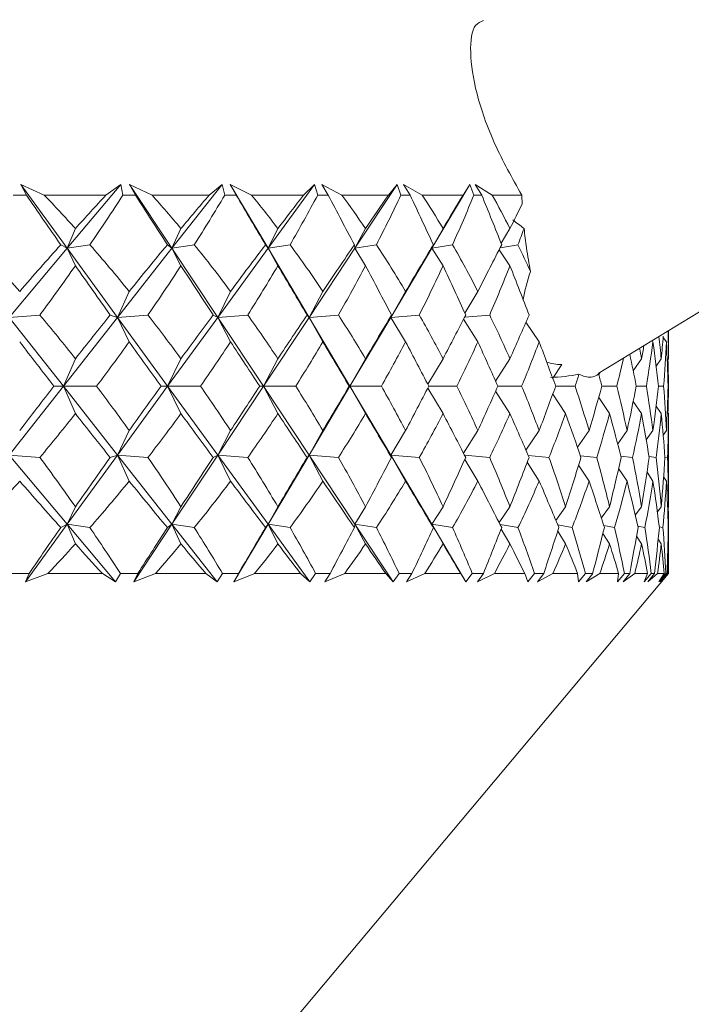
# Model space of a CAD drawing. Header units: inches. Extents: x -4 to 22.9, y -7.2 to 15.7.
# Tile 104 of 127: x 20.711 to 21.057, y 0.262 to 0.769. Entities that reach past the tile are written whole.
import ezdxf

# ---------------------------------------------------------------- set-up
doc = ezdxf.new("R2010")
doc.units = ezdxf.units.IN
doc.header["$MEASUREMENT"] = 0

msp = doc.modelspace()

# ---------------------------------------------------------------- linework, layer by layer
at = {"color": 7, "linetype": 'Continuous', "lineweight": 15}
for p, q in [((21.00903, 0.58695), (21.5551, 0.91924)), ((20.72344, 0.67887), (20.71136, 0.68438)), ((20.71423, 0.67887), (20.71136, 0.68438)), ((20.73531, 0.65146), (20.71136, 0.68438)), ((20.73531, 0.65146), (20.76292, 0.68438)), ((20.75528, 0.67887), (20.76292, 0.68438)), ((20.76403, 0.67887), (20.76292, 0.68438)), ((20.77901, 0.67887), (20.76741, 0.68438)), ((20.77044, 0.67887), (20.76741, 0.68438)), ((20.78925, 0.65146), (20.76741, 0.68438)), ((20.78925, 0.65146), (20.81514, 0.68438)), ((20.80847, 0.67887), (20.81514, 0.68438)), ((20.81654, 0.67887), (20.81514, 0.68438)), ((20.83028, 0.67887), (20.81927, 0.68438)), ((20.82242, 0.67887), (20.81927, 0.68438)), ((20.83881, 0.65146), (20.81927, 0.68438)), ((20.83881, 0.65146), (20.86277, 0.68438)), ((20.85714, 0.67887), (20.86277, 0.68438)), ((20.86444, 0.67887), (20.86277, 0.68438)), ((20.87685, 0.67887), (20.8665, 0.68438)), ((20.86976, 0.67887), (20.8665, 0.68438)), ((20.88359, 0.65146), (20.90543, 0.68438)), ((20.90088, 0.67887), (20.90543, 0.68438)), ((20.90736, 0.67887), (20.90543, 0.68438)), ((20.91832, 0.67887), (20.90873, 0.68438)), ((20.91207, 0.67887), (20.90873, 0.68438)), ((20.92323, 0.65146), (20.94277, 0.68438)), ((20.93934, 0.67887), (20.94277, 0.68438)), ((20.94495, 0.67887), (20.94277, 0.68438)), ((20.95438, 0.67887), (20.94562, 0.68438)), ((20.94901, 0.67887), (20.94562, 0.68438)), ((20.71423, 0.67887), (20.70735, 0.67887)), ((20.75528, 0.67887), (20.72344, 0.67887)), ((20.77044, 0.67887), (20.76403, 0.67887)), ((20.80847, 0.67887), (20.77901, 0.67887)), ((20.82242, 0.67887), (20.81654, 0.67887)), ((20.85714, 0.67887), (20.83028, 0.67887)), ((20.86976, 0.67887), (20.86444, 0.67887)), ((20.90088, 0.67887), (20.87685, 0.67887)), ((20.91207, 0.67887), (20.90736, 0.67887)), ((20.93934, 0.67887), (20.91832, 0.67887)), ((20.94901, 0.67887), (20.94495, 0.67887)), ((20.96959, 0.67887), (20.95438, 0.67887)), ((20.96982, 0.67412), (20.96959, 0.67887)), ((20.73531, 0.65146), (20.73952, 0.66166)), ((20.78925, 0.65146), (20.79392, 0.66166)), ((20.83881, 0.65146), (20.8439, 0.66166)), ((20.88359, 0.65146), (20.88907, 0.66166)), ((20.92323, 0.65146), (20.92905, 0.66166)), ((20.95896, 0.65405), (20.96352, 0.66166)), ((20.70544, 0.61584), (20.73531, 0.65146)), ((20.73531, 0.65146), (20.73198, 0.65328)), ((20.73531, 0.65146), (20.74699, 0.65328)), ((20.73531, 0.65146), (20.73952, 0.64248)), ((20.76124, 0.61584), (20.73531, 0.65146)), ((20.76124, 0.61584), (20.78925, 0.65146)), ((20.78925, 0.65146), (20.78693, 0.65328)), ((20.78925, 0.65146), (20.80083, 0.65328)), ((20.78925, 0.65146), (20.79392, 0.64248)), ((20.81288, 0.61584), (20.78925, 0.65146)), ((20.81288, 0.61584), (20.83881, 0.65146)), ((20.83881, 0.65146), (20.83753, 0.65328)), ((20.83881, 0.65146), (20.85019, 0.65328)), ((20.83881, 0.65146), (20.8439, 0.64248)), ((20.85996, 0.61584), (20.83881, 0.65146)), ((20.85996, 0.61584), (20.88359, 0.65146)), ((20.88359, 0.65146), (20.88335, 0.65328)), ((20.88359, 0.65146), (20.89469, 0.65328)), ((20.88359, 0.65146), (20.88907, 0.64248)), ((20.90208, 0.61584), (20.92323, 0.65146)), ((20.92323, 0.65146), (20.92404, 0.65328)), ((20.92323, 0.65146), (20.93395, 0.65328)), ((20.92323, 0.65146), (20.92905, 0.64248)), ((20.95794, 0.65068), (20.96352, 0.64248)), ((20.95844, 0.65164), (20.96768, 0.65328)), ((20.76124, 0.61584), (20.76724, 0.62925)), ((20.81288, 0.61584), (20.81949, 0.62925)), ((20.85996, 0.61584), (20.86711, 0.62925)), ((20.90208, 0.61584), (20.90973, 0.62925)), ((20.94026, 0.61807), (20.94699, 0.62925)), ((20.70544, 0.61584), (20.7212, 0.61706)), ((20.73334, 0.58036), (20.70544, 0.61584)), ((20.73334, 0.58036), (20.76124, 0.61584)), ((20.76124, 0.61584), (20.75742, 0.61706)), ((20.76124, 0.61584), (20.77693, 0.61706)), ((20.76124, 0.61584), (20.76724, 0.60325)), ((20.78706, 0.58036), (20.76124, 0.61584)), ((20.78706, 0.58036), (20.81288, 0.61584)), ((20.81288, 0.61584), (20.81045, 0.61706)), ((20.81288, 0.61584), (20.82838, 0.61706)), ((20.81288, 0.61584), (20.81949, 0.60325)), ((20.83642, 0.58036), (20.81288, 0.61584)), ((20.83642, 0.58036), (20.85996, 0.61584)), ((20.85996, 0.61584), (20.85893, 0.61706)), ((20.85996, 0.61584), (20.87513, 0.61706)), ((20.85996, 0.61584), (20.86711, 0.60325)), ((20.88102, 0.58036), (20.85996, 0.61584)), ((20.88102, 0.58036), (20.90208, 0.61584)), ((20.90208, 0.61584), (20.90247, 0.61706)), ((20.90208, 0.61584), (20.91681, 0.61706)), ((20.90208, 0.61584), (20.90973, 0.60325)), ((20.93957, 0.61483), (20.94699, 0.60325)), ((20.94014, 0.61594), (20.95308, 0.61706)), ((20.97179, 0.61342), (20.97861, 0.60325)), ((21.04253, 0.60554), (21.04421, 0.60325)), ((21.04529, 0.6003), (21.04529, 0.60902)), ((21.03681, 0.60386), (21.03725, 0.60325)), ((20.73334, 0.58036), (20.73952, 0.5945)), ((20.78706, 0.58036), (20.79392, 0.5945)), ((20.83642, 0.58036), (20.8439, 0.5945)), ((20.88102, 0.58036), (20.88907, 0.5945)), ((20.92114, 0.58142), (20.92905, 0.5945)), ((20.95614, 0.58287), (20.96352, 0.5945)), ((21.02706, 0.5883), (21.03138, 0.5945)), ((21.03885, 0.59069), (21.04153, 0.5945)), ((21.04463, 0.59359), (21.04527, 0.5945)), ((20.98559, 0.58447), (20.99021, 0.59147)), ((21.00928, 0.58625), (21.01027, 0.58771)), ((20.70544, 0.54488), (20.73334, 0.58036)), ((20.73334, 0.58036), (20.72846, 0.58036)), ((20.73334, 0.58036), (20.73952, 0.56622)), ((20.76124, 0.54488), (20.73334, 0.58036)), ((20.73334, 0.58036), (20.75043, 0.58036)), ((20.76124, 0.54488), (20.78706, 0.58036)), ((20.78706, 0.58036), (20.78367, 0.58036)), ((20.78706, 0.58036), (20.79392, 0.56622)), ((20.81288, 0.54488), (20.78706, 0.58036)), ((20.78706, 0.58036), (20.804, 0.58036)), ((20.81288, 0.54488), (20.83642, 0.58036)), ((20.83642, 0.58036), (20.83454, 0.58036)), ((20.83642, 0.58036), (20.8439, 0.56622)), ((20.85996, 0.54488), (20.83642, 0.58036)), ((20.83642, 0.58036), (20.85308, 0.58036)), ((20.85996, 0.54488), (20.88102, 0.58036)), ((20.88102, 0.58036), (20.88068, 0.58036)), ((20.88102, 0.58036), (20.88907, 0.56622)), ((20.90208, 0.54488), (20.88102, 0.58036)), ((20.88102, 0.58036), (20.89726, 0.58036)), ((20.92114, 0.5793), (20.92905, 0.56622)), ((20.92169, 0.58036), (20.9362, 0.58036)), ((20.95726, 0.58036), (20.96957, 0.58036)), ((20.9871, 0.58036), (20.9971, 0.58036)), ((21.01096, 0.58036), (21.01859, 0.58036)), ((21.02866, 0.58036), (21.03385, 0.58036)), ((21.04006, 0.58036), (21.04276, 0.58036)), ((21.04505, 0.58036), (21.04525, 0.58036)), ((20.95614, 0.57785), (20.96352, 0.56622)), ((20.98559, 0.57625), (20.99222, 0.56622)), ((21.00928, 0.57447), (21.01489, 0.56622)), ((21.02706, 0.57242), (21.03138, 0.56622)), ((21.03885, 0.57003), (21.04153, 0.56622)), ((21.04463, 0.56713), (21.04527, 0.56622)), ((21.04529, 0.52475), (21.04529, 0.56042)), ((20.76124, 0.54488), (20.76724, 0.55747)), ((20.81288, 0.54488), (20.81949, 0.55747)), ((20.85996, 0.54488), (20.86711, 0.55747)), ((20.90208, 0.54488), (20.90973, 0.55747)), ((20.93957, 0.54589), (20.94699, 0.55747)), ((20.97179, 0.5473), (20.97861, 0.55747)), ((20.99835, 0.54886), (21.00432, 0.55747)), ((21.01906, 0.55064), (21.02392, 0.55747)), ((21.0338, 0.5527), (21.03725, 0.55747)), ((21.04253, 0.55518), (21.04421, 0.55747)), ((20.73531, 0.50926), (20.70544, 0.54488)), ((20.70544, 0.54488), (20.7212, 0.54366)), ((20.73531, 0.50926), (20.76124, 0.54488)), ((20.76124, 0.54488), (20.75742, 0.54366)), ((20.76124, 0.54488), (20.76724, 0.53146)), ((20.78925, 0.50926), (20.76124, 0.54488)), ((20.76124, 0.54488), (20.77693, 0.54366)), ((20.78925, 0.50926), (20.81288, 0.54488)), ((20.81288, 0.54488), (20.81045, 0.54366)), ((20.81288, 0.54488), (20.81949, 0.53146)), ((20.83881, 0.50926), (20.81288, 0.54488)), ((20.81288, 0.54488), (20.82838, 0.54366)), ((20.83881, 0.50926), (20.85996, 0.54488)), ((20.85996, 0.54488), (20.85893, 0.54366)), ((20.85996, 0.54488), (20.86711, 0.53146)), ((20.88359, 0.50926), (20.85996, 0.54488)), ((20.85996, 0.54488), (20.87513, 0.54366)), ((20.90208, 0.54488), (20.90247, 0.54366)), ((20.90208, 0.54488), (20.90973, 0.53146)), ((20.92323, 0.50926), (20.90208, 0.54488)), ((20.90208, 0.54488), (20.91681, 0.54366)), ((20.94014, 0.54477), (20.95308, 0.54366)), ((20.97295, 0.54463), (20.98366, 0.54366)), ((20.99987, 0.54447), (21.00829, 0.54366)), ((21.0207, 0.54429), (21.02677, 0.54366)), ((21.03526, 0.54408), (21.03897, 0.54366)), ((21.04342, 0.54383), (21.04477, 0.54366)), ((20.94026, 0.54265), (20.94699, 0.53146)), ((20.97245, 0.54126), (20.97861, 0.53146)), ((20.99895, 0.53972), (21.00432, 0.53146)), ((21.01957, 0.53798), (21.02392, 0.53146)), ((21.03419, 0.53597), (21.03725, 0.53146)), ((21.04275, 0.53359), (21.04421, 0.53146)), ((20.73531, 0.50926), (20.73952, 0.51824)), ((20.78925, 0.50926), (20.79392, 0.51824)), ((20.83881, 0.50926), (20.8439, 0.51824)), ((20.88359, 0.50926), (20.88907, 0.51824)), ((20.92323, 0.50926), (20.92905, 0.51824)), ((20.95794, 0.51004), (20.96352, 0.51824)), ((20.9872, 0.51115), (20.99222, 0.51824)), ((21.01063, 0.5124), (21.01489, 0.51824)), ((21.0281, 0.51384), (21.03138, 0.51824)), ((21.03951, 0.51556), (21.04153, 0.51824)), ((21.04485, 0.51767), (21.04527, 0.51824)), ((20.71371, 0.47958), (20.73531, 0.50926)), ((20.73531, 0.50926), (20.73198, 0.50744)), ((20.73531, 0.50926), (20.73952, 0.49906)), ((20.7602, 0.47958), (20.73531, 0.50926)), ((20.73531, 0.50926), (20.74699, 0.50744)), ((20.76956, 0.47958), (20.78925, 0.50926)), ((20.78925, 0.50926), (20.78693, 0.50744)), ((20.78925, 0.50926), (20.79392, 0.49906)), ((20.81259, 0.47958), (20.78925, 0.50926)), ((20.78925, 0.50926), (20.80083, 0.50744)), ((20.82119, 0.47958), (20.83881, 0.50926)), ((20.83881, 0.50926), (20.83753, 0.50744)), ((20.83881, 0.50926), (20.8439, 0.49906)), ((20.86041, 0.47958), (20.83881, 0.50926)), ((20.83881, 0.50926), (20.85019, 0.50744)), ((20.88359, 0.50926), (20.88335, 0.50744)), ((20.88359, 0.50926), (20.88907, 0.49906)), ((20.90328, 0.47958), (20.88359, 0.50926)), ((20.88359, 0.50926), (20.89469, 0.50744)), ((20.92323, 0.50926), (20.92404, 0.50744)), ((20.92323, 0.50926), (20.92905, 0.49906)), ((20.94085, 0.47958), (20.92323, 0.50926)), ((20.92323, 0.50926), (20.93395, 0.50744)), ((20.95844, 0.50908), (20.96768, 0.50744)), ((20.98817, 0.50883), (20.99558, 0.50744)), ((21.01188, 0.50855), (21.01745, 0.50744)), ((21.02937, 0.50825), (21.03309, 0.50744)), ((21.04049, 0.5079), (21.0424, 0.50744)), ((20.95896, 0.50667), (20.96352, 0.49906)), ((20.98814, 0.5056), (20.99222, 0.49906)), ((21.01147, 0.5044), (21.01489, 0.49906)), ((21.02877, 0.50303), (21.03138, 0.49906)), ((21.04515, 0.50748), (21.04529, 0.50744)), ((21.03996, 0.50143), (21.04153, 0.49906)), ((21.04498, 0.4995), (21.04527, 0.49906)), ((21.04529, 0.48387), (21.04529, 0.49403)), ((20.65595, 0.01987), (21.04529, 0.48387)), ((20.71562, 0.48387), (20.70595, 0.48387)), ((20.71562, 0.48387), (20.71371, 0.47958)), ((20.72538, 0.48387), (20.71371, 0.47958)), ((20.75341, 0.48387), (20.72538, 0.48387)), ((20.75341, 0.48387), (20.7602, 0.47958)), ((20.76272, 0.48387), (20.7602, 0.47958)), ((20.77174, 0.48387), (20.76272, 0.48387)), ((20.77174, 0.48387), (20.76956, 0.47958)), ((20.78081, 0.48387), (20.76956, 0.47958)), ((20.80675, 0.48387), (20.78081, 0.48387)), ((20.80675, 0.48387), (20.81259, 0.47958)), ((20.81533, 0.48387), (20.81259, 0.47958)), ((20.82361, 0.48387), (20.81533, 0.48387)), ((20.82361, 0.48387), (20.82119, 0.47958)), ((20.83193, 0.48387), (20.82119, 0.47958)), ((20.85558, 0.48387), (20.83193, 0.48387)), ((20.85558, 0.48387), (20.86041, 0.47958)), ((20.86335, 0.48387), (20.86041, 0.47958)), ((20.87083, 0.48387), (20.86335, 0.48387)), ((20.87083, 0.48387), (20.86818, 0.47958)), ((20.87833, 0.48387), (20.86818, 0.47958)), ((20.89949, 0.48387), (20.87833, 0.48387)), ((20.89949, 0.48387), (20.90328, 0.47958)), ((20.9064, 0.48387), (20.90328, 0.47958)), ((20.91302, 0.48387), (20.9064, 0.48387)), ((20.91302, 0.48387), (20.91016, 0.47958)), ((20.91963, 0.48387), (20.91016, 0.47958)), ((20.93813, 0.48387), (20.91963, 0.48387)), ((20.93813, 0.48387), (20.94085, 0.47958)), ((20.94412, 0.48387), (20.94085, 0.47958)), ((20.94983, 0.48387), (20.94412, 0.48387)), ((20.94983, 0.48387), (20.94678, 0.47958)), ((20.9555, 0.48387), (20.94678, 0.47958)), ((20.97119, 0.48387), (20.9555, 0.48387)), ((20.97119, 0.48387), (20.97282, 0.47958)), ((20.97621, 0.48387), (20.97282, 0.47958)), ((20.98096, 0.48387), (20.97621, 0.48387)), ((20.98096, 0.48387), (20.97776, 0.47958)), ((20.98565, 0.48387), (20.97776, 0.47958)), ((20.99841, 0.48387), (20.98565, 0.48387)), ((20.99841, 0.48387), (20.99893, 0.47958)), ((21.00242, 0.48387), (20.99893, 0.47958)), ((21.00618, 0.48387), (21.00242, 0.48387)), ((21.00618, 0.48387), (21.00283, 0.47958)), ((21.00984, 0.48387), (21.00283, 0.47958)), ((21.01957, 0.48387), (21.00984, 0.48387)), ((21.01957, 0.48387), (21.01898, 0.47958)), ((21.02253, 0.48387), (21.01898, 0.47958)), ((21.02526, 0.48387), (21.02181, 0.47958)), ((21.02787, 0.48387), (21.02181, 0.47958)), ((21.02526, 0.48387), (21.02253, 0.48387)), ((21.03449, 0.48387), (21.02787, 0.48387)), ((21.03449, 0.48387), (21.03279, 0.47958)), ((21.03639, 0.48387), (21.03279, 0.47958)), ((21.03807, 0.48387), (21.03454, 0.47958)), ((21.03961, 0.48387), (21.03454, 0.47958)), ((21.03807, 0.48387), (21.03639, 0.48387)), ((21.04306, 0.48387), (21.03961, 0.48387)), ((21.04306, 0.48387), (21.04027, 0.47958)), ((21.04387, 0.48387), (21.04027, 0.47958)), ((21.04449, 0.48387), (21.04091, 0.47958)), ((21.04494, 0.48387), (21.04091, 0.47958)), ((21.04449, 0.48387), (21.04387, 0.48387)), ((21.04529, 0.48387), (21.04494, 0.48387))]:
    msp.add_line(p, q, dxfattribs=at)
for centre, major_axis, ratio, start_param, end_param in [((20.24529, 1.69759), (-0.79099, 1.38395), 0.086516, 2.347348, 2.375013), ((20.24529, -0.53687), (0.16492, 1.38249), 0.566236, 5.824912, 5.850215), ((20.24529, -0.53687), (0.76707, 1.37987), 0.164618, 0.591675, 0.616977), ((20.24529, 1.69759), (0.04711, 1.38537), 0.576459, 3.878365, 3.90603), ((20.24529, 1.69759), (-0.79728, 1.38512), 0.047591, 2.369369, 2.397034), ((20.24529, -0.53687), (0.2622, 1.37816), 0.548421, 5.861428, 5.886731), ((20.24529, -0.53687), (0.78096, 1.38217), 0.125518, 0.57122, 0.596523), ((20.24529, 1.69759), (-0.06037, 1.3852), 0.575886, 3.833673, 3.861338), ((20.24529, 1.69759), (-0.79991, 1.38562), 0.008712, 2.391726, 2.419391), ((20.24529, -0.53687), (0.34962, 1.37348), 0.523893, 5.890042, 5.915344), ((20.24529, -0.53687), (0.79099, 1.38395), 0.086516, 0.549825, 0.575127), ((20.24529, 1.69759), (-0.16492, 1.38249), 0.566236, 3.791318, 3.818983), ((20.24529, 1.69759), (-0.79891, 1.38543), 0.030158, 3.841376, 3.869041), ((20.24529, -0.53687), (0.42642, 1.36952), 0.494247, 5.910158, 5.935461), ((20.24529, -0.53687), (0.79728, 1.38512), 0.047591, 0.527804, 0.553107), ((20.24529, 1.69759), (-0.2622, 1.37816), 0.548421, 3.754802, 3.782467), ((20.24529, 1.69759), (-0.79427, 1.38455), 0.069058, 3.819169, 3.846834), ((20.24529, -0.53687), (0.493, 1.36688), 0.460931, 5.922206, 5.947509), ((20.24529, -0.53687), (0.79991, 1.38562), 0.008712, 0.505447, 0.530749), ((20.24529, 1.69759), (-0.34962, 1.37348), 0.523893, 3.726188, 3.753853), ((20.24529, 1.69759), (-0.78593, 1.38304), 0.108023, 3.797457, 3.825122), ((20.24529, -0.53687), (0.55036, 1.36574), 0.42512, 5.927131, 5.952434), ((20.24529, -0.53687), (0.79891, 1.38543), 0.030158, 5.774854, 5.793061), ((21.04759, 0.71987), (0.11278, -0.00807), 0.731508, 3.944629, 4.016996), ((20.24529, 1.69759), (-0.42642, 1.36952), 0.494247, 3.706072, 3.715267), ((20.24529, -0.53687), (0.06037, 1.3852), 0.575886, 5.737677, 5.770624), ((20.24529, -0.53687), (0.76707, 1.37987), 0.164618, 0.62891, 0.661857), ((20.24529, -0.53687), (0.16492, 1.38249), 0.566236, 5.780032, 5.81298), ((20.24529, -0.53687), (0.78096, 1.38217), 0.125518, 0.608455, 0.641402), ((20.24529, -0.53687), (0.2622, 1.37816), 0.548421, 5.816548, 5.849496), ((20.24529, -0.53687), (0.79099, 1.38395), 0.086516, 0.58706, 0.620007), ((20.24529, -0.53687), (0.34962, 1.37348), 0.523893, 5.845162, 5.878109), ((20.24529, -0.53687), (0.79728, 1.38512), 0.047591, 0.565039, 0.597986), ((20.24529, -0.53687), (0.42642, 1.36952), 0.494247, 5.865278, 5.898226), ((20.24529, -0.53687), (0.79991, 1.38562), 0.008712, 0.542682, 0.575629), ((20.24529, -0.53687), (0.493, 1.36688), 0.460931, 5.877327, 5.910274), ((20.24529, -0.53687), (0.79891, 1.38543), 0.030158, 5.729974, 5.762922), ((20.24529, -0.53687), (0.55036, 1.36574), 0.42512, 5.896062, 5.915199), ((20.24529, 1.69759), (0.04711, 1.38537), 0.576459, 3.83764, 3.866432), ((20.24529, 1.69759), (-0.79099, 1.38395), 0.086516, 2.386946, 2.415738), ((20.24529, 1.69759), (-0.06037, 1.3852), 0.575886, 3.792949, 3.821741), ((20.24529, 1.69759), (-0.79728, 1.38512), 0.047591, 2.408967, 2.437759), ((20.24529, 1.69759), (-0.16492, 1.38249), 0.566236, 3.750593, 3.779385), ((20.24529, 1.69759), (-0.79991, 1.38562), 0.008712, 2.431324, 2.460116), ((20.24529, 1.69759), (-0.2622, 1.37816), 0.548421, 3.714077, 3.742869), ((20.24529, 1.69759), (-0.79891, 1.38543), 0.030158, 3.800651, 3.829443), ((20.24529, 1.69759), (-0.34962, 1.37348), 0.523893, 3.685464, 3.714256), ((20.24529, 1.69759), (-0.79427, 1.38455), 0.069058, 3.778445, 3.807237), ((20.24529, 1.69759), (-0.42642, 1.36952), 0.494247, 3.665347, 3.694139), ((20.24529, 1.69759), (-0.78593, 1.38304), 0.108023, 3.756732, 3.785524), ((21.16761, 0.7929), (0.19236, 0.19581), 0.246703, 2.674189, 2.793528), ((20.24529, -0.53687), (0.06037, 1.3852), 0.575886, 5.692797, 5.721589), ((20.24529, -0.53687), (0.78096, 1.38217), 0.125518, 0.65749, 0.686282), ((20.24529, -0.53687), (0.16492, 1.38249), 0.566236, 5.735152, 5.763945), ((20.24529, -0.53687), (0.79099, 1.38395), 0.086516, 0.636095, 0.664887), ((20.24529, -0.53687), (0.2622, 1.37816), 0.548421, 5.771668, 5.800461), ((20.24529, -0.53687), (0.79728, 1.38512), 0.047591, 0.614074, 0.642866), ((20.24529, -0.53687), (0.34962, 1.37348), 0.523893, 5.800282, 5.829074), ((20.24529, -0.53687), (0.79991, 1.38562), 0.008712, 0.591717, 0.620509), ((20.24529, -0.53687), (0.42642, 1.36952), 0.494247, 5.820398, 5.849191), ((20.24529, -0.53687), (0.79891, 1.38543), 0.030158, 5.685095, 5.713887), ((20.24529, -0.53687), (0.493, 1.36688), 0.460931, 5.832447, 5.861239), ((20.24529, -0.53687), (0.79427, 1.38455), 0.069058, 5.707301, 5.736093), ((20.24529, -0.53687), (0.67775, 1.36958), 0.310343, 5.82009, 5.834602), ((20.24529, -0.53687), (0.73742, 1.37563), 0.225477, 5.787992, 5.802744), ((20.24529, -0.53687), (0.70821, 1.37227), 0.271135, 5.806732, 5.824914), ((20.24529, 1.69759), (-0.78096, 1.38217), 0.125518, 2.41043, 2.437847), ((20.24529, 1.69759), (-0.06037, 1.3852), 0.575886, 3.749444, 3.776861), ((20.24529, 1.69759), (-0.79099, 1.38395), 0.086516, 2.431826, 2.459243), ((20.24529, 1.69759), (-0.16492, 1.38249), 0.566236, 3.707088, 3.734505), ((20.24529, 1.69759), (-0.79728, 1.38512), 0.047591, 2.453846, 2.481263), ((20.24529, 1.69759), (-0.2622, 1.37816), 0.548421, 3.670572, 3.697989), ((20.24529, 1.69759), (-0.79991, 1.38562), 0.008712, 2.476204, 2.503621), ((20.24529, 1.69759), (-0.34962, 1.37348), 0.523893, 3.641959, 3.669376), ((20.24529, 1.69759), (-0.79891, 1.38543), 0.030158, 3.757146, 3.784563), ((20.24529, 1.69759), (-0.42642, 1.36952), 0.494247, 3.621842, 3.649259), ((20.24529, 1.69759), (-0.79427, 1.38455), 0.069058, 3.73494, 3.762357), ((20.24529, 1.69759), (-0.493, 1.36688), 0.460931, 3.609794, 3.637211), ((20.24529, 1.69759), (-0.78593, 1.38304), 0.108023, 3.713227, 3.740644), ((20.24529, -0.53687), (0.64178, 1.36739), 0.349293, 5.8302, 5.837008), ((20.24529, -0.53687), (0.75769, 1.37844), 0.186233, 5.769718, 5.778273), ((20.24529, 1.69759), (-0.64178, 1.36739), 0.349293, 3.612041, 3.639458), ((20.24529, 1.69759), (-0.73742, 1.37563), 0.225477, 3.654249, 3.681666), ((20.24529, 1.69759), (-0.67775, 1.36958), 0.310343, 3.622151, 3.649568), ((20.24529, 1.69759), (-0.71267, 1.37273), 0.264763, 3.637936, 3.665353), ((20.24529, -0.53687), (0.71267, 1.37273), 0.264763, 5.804305, 5.811586), ((20.24529, 1.69759), (-0.59961, 1.366), 0.387697, 3.60597, 3.623478), ((20.24529, 1.69759), (-0.75769, 1.37844), 0.186233, 3.672523, 3.692367), ((20.24529, 1.69759), (-0.70821, 1.37227), 0.271135, 3.635509, 3.652117), ((21.16761, 0.7929), (0.19236, 0.19581), 0.246703, 3.262947, 3.359115), ((20.96028, 0.66674), (0.08743, -0.04728), 0.764652, 5.363438, 5.527464), ((20.24529, 1.69759), (-0.55036, 1.36574), 0.42512, 3.604869, 3.612301), ((20.24529, 1.69759), (-0.77379, 1.38096), 0.147077, 3.69231, 3.699741), ((20.24529, -0.53687), (0.78096, 1.38217), 0.125518, 0.703745, 0.731162), ((20.24529, -0.53687), (0.06037, 1.3852), 0.575886, 5.647917, 5.675334), ((20.24529, -0.53687), (0.79099, 1.38395), 0.086516, 0.68235, 0.709767), ((20.24529, -0.53687), (0.16492, 1.38249), 0.566236, 5.690273, 5.717689), ((20.24529, -0.53687), (0.79728, 1.38512), 0.047591, 0.660329, 0.687746), ((20.24529, -0.53687), (0.2622, 1.37816), 0.548421, 5.726789, 5.754206), ((20.24529, -0.53687), (0.79991, 1.38562), 0.008712, 0.637972, 0.665389), ((20.24529, -0.53687), (0.34962, 1.37348), 0.523893, 5.755402, 5.782819), ((20.24529, -0.53687), (0.79891, 1.38543), 0.030158, 5.640215, 5.667632), ((20.24529, -0.53687), (0.42642, 1.36952), 0.494247, 5.775519, 5.802935), ((20.24529, -0.53687), (0.79427, 1.38455), 0.069058, 5.662421, 5.689838), ((20.24529, -0.53687), (0.493, 1.36688), 0.460931, 5.787567, 5.814984), ((20.24529, -0.53687), (0.78593, 1.38304), 0.108023, 5.684134, 5.711551), ((20.24529, -0.53687), (0.55036, 1.36574), 0.42512, 5.792492, 5.819908), ((20.24529, -0.53687), (0.77379, 1.38096), 0.147077, 5.705051, 5.732468), ((20.24529, -0.53687), (0.59961, 1.366), 0.387697, 5.791391, 5.818808), ((20.24529, -0.53687), (0.75769, 1.37844), 0.186233, 5.724838, 5.752255), ((20.24529, -0.53687), (0.64178, 1.36739), 0.349293, 5.78532, 5.812737), ((20.24529, -0.53687), (0.73742, 1.37563), 0.225477, 5.743112, 5.770529), ((20.24529, -0.53687), (0.67775, 1.36958), 0.310343, 5.77521, 5.802627), ((20.24529, -0.53687), (0.71267, 1.37273), 0.264763, 5.759425, 5.786842), ((20.24529, -0.53687), (0.70821, 1.37227), 0.271135, 5.772661, 5.789269), ((20.24529, 1.69759), (-0.06037, 1.3852), 0.575886, 3.703189, 3.731981), ((20.24529, 1.69759), (-0.78096, 1.38217), 0.125518, 2.45531, 2.484102), ((20.24529, 1.69759), (-0.16492, 1.38249), 0.566236, 3.660833, 3.689626), ((20.24529, 1.69759), (-0.79099, 1.38395), 0.086516, 2.476705, 2.505498), ((20.24529, 1.69759), (-0.2622, 1.37816), 0.548421, 3.624317, 3.653109), ((20.24529, 1.69759), (-0.79728, 1.38512), 0.047591, 2.498726, 2.527518), ((20.24529, 1.69759), (-0.34962, 1.37348), 0.523893, 3.595704, 3.624496), ((20.24529, 1.69759), (-0.79991, 1.38562), 0.008712, 2.521084, 2.549876), ((20.24529, 1.69759), (-0.42642, 1.36952), 0.494247, 3.575587, 3.60438), ((20.24529, 1.69759), (-0.79891, 1.38543), 0.030158, 3.710891, 3.739683), ((20.24529, 1.69759), (-0.493, 1.36688), 0.460931, 3.563539, 3.592331), ((20.24529, 1.69759), (-0.79427, 1.38455), 0.069058, 3.688685, 3.717477), ((20.24529, 1.69759), (-0.55036, 1.36574), 0.42512, 3.558614, 3.587407), ((20.24529, 1.69759), (-0.78593, 1.38304), 0.108023, 3.666972, 3.695764), ((20.24529, 1.69759), (-0.59961, 1.366), 0.387697, 3.559715, 3.588507), ((20.24529, 1.69759), (-0.77379, 1.38096), 0.147077, 3.646055, 3.674847), ((20.24529, 1.69759), (-0.64178, 1.36739), 0.349293, 3.565786, 3.594578), ((20.24529, 1.69759), (-0.75769, 1.37844), 0.186233, 3.626268, 3.65506), ((20.24529, 1.69759), (-0.67775, 1.36958), 0.310343, 3.575896, 3.604688), ((20.24529, 1.69759), (-0.73742, 1.37563), 0.225477, 3.607994, 3.636786), ((20.24529, 1.69759), (-0.70821, 1.37227), 0.271135, 3.589254, 3.618046), ((20.24529, 1.69759), (-0.71267, 1.37273), 0.264763, 3.613192, 3.620473), ((20.24529, -0.53687), (-0.04711, 1.38537), 0.576459, 5.558346, 5.587138), ((20.24529, -0.53687), (0.79099, 1.38395), 0.086516, 0.725855, 0.754647), ((20.24529, -0.53687), (0.06037, 1.3852), 0.575886, 5.603037, 5.631829), ((20.24529, -0.53687), (0.79728, 1.38512), 0.047591, 0.703834, 0.732626), ((20.24529, -0.53687), (0.16492, 1.38249), 0.566236, 5.645393, 5.674185), ((20.24529, -0.53687), (0.79991, 1.38562), 0.008712, 0.681477, 0.710269), ((20.24529, -0.53687), (0.2622, 1.37816), 0.548421, 5.681909, 5.710701), ((20.24529, -0.53687), (0.79891, 1.38543), 0.030158, 5.595335, 5.624127), ((20.24529, -0.53687), (0.34962, 1.37348), 0.523893, 5.710522, 5.739314), ((20.24529, -0.53687), (0.79427, 1.38455), 0.069058, 5.617541, 5.646333), ((20.24529, -0.53687), (0.42642, 1.36952), 0.494247, 5.730639, 5.759431), ((20.24529, -0.53687), (0.78593, 1.38304), 0.108023, 5.639254, 5.668046), ((20.24529, -0.53687), (0.493, 1.36688), 0.460931, 5.742687, 5.771479), ((20.24529, -0.53687), (0.77379, 1.38096), 0.147077, 5.660171, 5.688963), ((20.24529, -0.53687), (0.55036, 1.36574), 0.42512, 5.747612, 5.776404), ((20.24529, -0.53687), (0.75769, 1.37844), 0.186233, 5.679958, 5.70875), ((20.24529, -0.53687), (0.59961, 1.366), 0.387697, 5.746511, 5.775303), ((20.24529, -0.53687), (0.73742, 1.37563), 0.225477, 5.698232, 5.727024), ((20.24529, -0.53687), (0.64178, 1.36739), 0.349293, 5.74044, 5.769232), ((20.24529, -0.53687), (0.71267, 1.37273), 0.264763, 5.714545, 5.743338), ((20.24529, -0.53687), (0.67775, 1.36958), 0.310343, 5.73033, 5.759122), ((20.24529, 1.69759), (-0.06037, 1.3852), 0.575886, 3.654154, 3.687101), ((20.24529, 1.69759), (-0.76707, 1.37987), 0.164618, 2.479736, 2.512683), ((20.24529, 1.69759), (-0.16492, 1.38249), 0.566236, 3.611798, 3.644746), ((20.24529, 1.69759), (-0.78096, 1.38217), 0.125518, 2.50019, 2.533138), ((20.24529, 1.69759), (-0.2622, 1.37816), 0.548421, 3.575282, 3.60823), ((20.24529, 1.69759), (-0.79099, 1.38395), 0.086516, 2.521585, 2.554533), ((20.24529, 1.69759), (-0.34962, 1.37348), 0.523893, 3.546669, 3.579616), ((20.24529, 1.69759), (-0.79728, 1.38512), 0.047591, 2.543606, 2.576554), ((20.24529, 1.69759), (-0.42642, 1.36952), 0.494247, 3.526552, 3.5595), ((20.24529, 1.69759), (-0.79991, 1.38562), 0.008712, 2.565963, 2.598911), ((20.24529, 1.69759), (-0.493, 1.36688), 0.460931, 3.514504, 3.547451), ((20.24529, 1.69759), (-0.79891, 1.38543), 0.030158, 3.661856, 3.694804), ((20.24529, 1.69759), (-0.55036, 1.36574), 0.42512, 3.509579, 3.542527), ((20.24529, 1.69759), (-0.79427, 1.38455), 0.069058, 3.63965, 3.672597), ((20.24529, 1.69759), (-0.59961, 1.366), 0.387697, 3.51068, 3.543627), ((20.24529, 1.69759), (-0.78593, 1.38304), 0.108023, 3.617937, 3.650884), ((20.24529, 1.69759), (-0.64178, 1.36739), 0.349293, 3.516751, 3.549698), ((20.24529, 1.69759), (-0.77379, 1.38096), 0.147077, 3.59702, 3.629967), ((20.24529, 1.69759), (-0.67775, 1.36958), 0.310343, 3.526861, 3.559808), ((20.24529, 1.69759), (-0.75769, 1.37844), 0.186233, 3.577233, 3.61018), ((20.24529, 1.69759), (-0.70821, 1.37227), 0.271135, 3.540219, 3.573166), ((20.24529, 1.69759), (-0.73742, 1.37563), 0.225477, 3.558959, 3.591906), ((20.24529, -0.53687), (0.68305, 1.36999), 0.303994, 5.728365, 5.735646), ((20.24529, 1.69759), (-0.73372, 1.37516), 0.23185, 3.556166, 3.570951), ((20.24529, -0.53687), (0.79099, 1.38395), 0.086516, 0.766579, 0.792096), ((20.24529, -0.53687), (-0.04711, 1.38537), 0.576459, 5.520897, 5.546413), ((20.24529, -0.53687), (0.79728, 1.38512), 0.047591, 0.744559, 0.770075), ((20.24529, -0.53687), (0.06037, 1.3852), 0.575886, 5.565588, 5.591105), ((20.24529, -0.53687), (0.79991, 1.38562), 0.008712, 0.722201, 0.747718), ((20.24529, -0.53687), (0.16492, 1.38249), 0.566236, 5.607944, 5.63346), ((20.24529, -0.53687), (0.79891, 1.38543), 0.030158, 5.557886, 5.583402), ((20.24529, -0.53687), (0.2622, 1.37816), 0.548421, 5.64446, 5.669976), ((20.24529, -0.53687), (0.79427, 1.38455), 0.069058, 5.580092, 5.605609), ((20.24529, -0.53687), (0.34962, 1.37348), 0.523893, 5.673074, 5.69859), ((20.24529, -0.53687), (0.78593, 1.38304), 0.108023, 5.601805, 5.627321), ((20.24529, -0.53687), (0.42642, 1.36952), 0.494247, 5.69319, 5.718706), ((20.24529, -0.53687), (0.77379, 1.38096), 0.147077, 5.622722, 5.648239), ((20.24529, -0.53687), (0.493, 1.36688), 0.460931, 5.705238, 5.730754), ((20.24529, -0.53687), (0.75769, 1.37844), 0.186233, 5.64251, 5.668026), ((20.24529, -0.53687), (0.55036, 1.36574), 0.42512, 5.710163, 5.735679), ((20.24529, -0.53687), (0.73742, 1.37563), 0.225477, 5.660784, 5.6863), ((20.24529, -0.53687), (0.59961, 1.366), 0.387697, 5.709062, 5.734578), ((20.24529, -0.53687), (0.71267, 1.37273), 0.264763, 5.677097, 5.702613), ((20.24529, -0.53687), (0.64178, 1.36739), 0.349293, 5.702991, 5.728507), ((20.24529, -0.53687), (0.68305, 1.36999), 0.303994, 5.690916, 5.716433), ((20.24529, -0.53687), (0.67775, 1.36958), 0.310343, 5.70933, 5.718398), ((20.24529, 1.69759), (-0.16492, 1.38249), 0.566236, 3.577587, 3.599866), ((20.24529, 1.69759), (-0.76707, 1.37987), 0.164618, 2.524616, 2.546894), ((20.24529, 1.69759), (-0.2622, 1.37816), 0.548421, 3.541071, 3.56335), ((20.24529, 1.69759), (-0.78096, 1.38217), 0.125518, 2.54507, 2.567349), ((20.24529, 1.69759), (-0.34962, 1.37348), 0.523893, 3.512458, 3.534736), ((20.24529, 1.69759), (-0.79099, 1.38395), 0.086516, 2.566465, 2.588744), ((20.24529, 1.69759), (-0.42642, 1.36952), 0.494247, 3.492341, 3.51462), ((20.24529, 1.69759), (-0.79728, 1.38512), 0.047591, 2.588486, 2.610765), ((20.24529, 1.69759), (-0.493, 1.36688), 0.460931, 3.480293, 3.502572), ((20.24529, 1.69759), (-0.79991, 1.38562), 0.008712, 2.610843, 2.633122), ((20.24529, 1.69759), (-0.55036, 1.36574), 0.42512, 3.475368, 3.497647), ((20.24529, 1.69759), (-0.79891, 1.38543), 0.030158, 3.627645, 3.649924), ((20.24529, 1.69759), (-0.59961, 1.366), 0.387697, 3.476469, 3.498747), ((20.24529, 1.69759), (-0.79427, 1.38455), 0.069058, 3.605439, 3.627717), ((20.24529, 1.69759), (-0.64178, 1.36739), 0.349293, 3.48254, 3.504818), ((20.24529, 1.69759), (-0.78593, 1.38304), 0.108023, 3.583726, 3.606005), ((20.24529, 1.69759), (-0.67775, 1.36958), 0.310343, 3.492649, 3.514928), ((20.24529, 1.69759), (-0.77379, 1.38096), 0.147077, 3.562809, 3.585087), ((20.24529, 1.69759), (-0.70821, 1.37227), 0.271135, 3.506008, 3.528286), ((20.24529, 1.69759), (-0.75769, 1.37844), 0.186233, 3.543022, 3.5653), ((20.24529, 1.69759), (-0.73372, 1.37516), 0.23185, 3.521955, 3.544234), ((20.24529, 1.69759), (-0.73742, 1.37563), 0.225477, 3.539745, 3.547026)]:
    msp.add_ellipse(centre, major_axis=major_axis, ratio=ratio, start_param=start_param, end_param=end_param, dxfattribs=at)
for points, knots in [([(20.94989, 0.76891), (20.94842, 0.76828), (20.94414, 0.76644), (20.94245, 0.7532), (20.94556, 0.73193), (20.95464, 0.70569), (20.96467, 0.68769), (20.96959, 0.67887)], [0, 0, 0, 0, 0.116969, 0.338878, 0.561937, 0.785424, 1, 1, 1, 1]), ([(20.97412, 0.63948), (20.97338, 0.6435), (20.97205, 0.6507), (20.97119, 0.65832), (20.97081, 0.66169)], [0, 0, 0, 0, 0.557501, 1, 1, 1, 1]), ([(21.00922, 0.58648), (21.00794, 0.58585), (21.00474, 0.58426), (21.00123, 0.58565), (20.99912, 0.58648)], [0, 0, 0, 0, 0.3996586, 1, 1, 1, 1])]:
    msp.add_open_spline(points, degree=3, knots=knots, dxfattribs=at)

doc.saveas('drawing.dxf')
